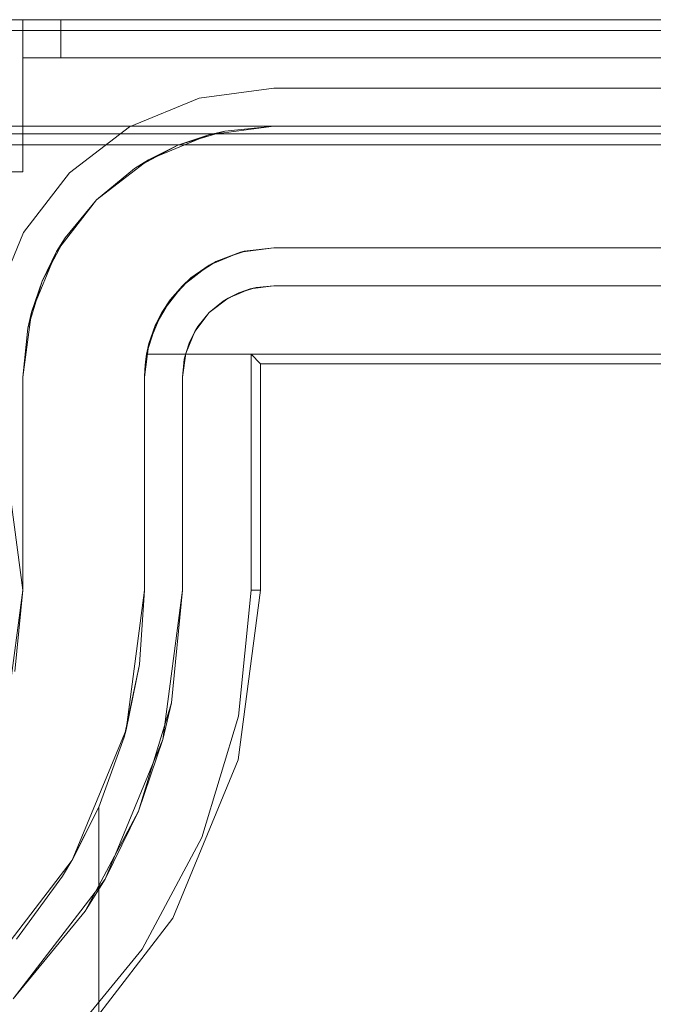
# Model space of a CAD drawing. Extents: x -740 to 300, y 62 to 1112.
# Tile 161 of 180: x 146.207 to 146.337, y 606.303 to 606.505. Entities that reach past the tile are written whole.
import ezdxf

# ---------------------------------------------------------------- set-up
doc = ezdxf.new("R2010")
doc.units = 0
doc.layers.get('0').update_dxf_attribs({"lineweight": 13})

# ---------------------------------------------------------------- blocks, each defined once
blk = doc.blocks.new('Referenz-A06CPVDQL0')
at = {"color": 9, "linetype": 'ByBlock', "lineweight": 13, "ltscale": 0.13, "true_color": 0xc1c9c4}
for p, q in [((147.91821, 606.50505), (146.12133, 606.50505)), ((147.91821, 606.50505), (146.12133, 606.50505)), ((146.20727, 606.50505), (146.2012, 606.50505)), ((146.2012, 606.50505), (146.20727, 606.50505)), ((146.20754, 606.50505), (146.20727, 606.50505)), ((146.20727, 606.50505), (146.20727, 606.50114)), ((146.20727, 606.49724), (146.20727, 606.50505)), ((147.01977, 606.50505), (146.20727, 606.50505)), ((146.20727, 606.50505), (146.20727, 606.50505)), ((146.20727, 606.50505), (146.20727, 606.50114)), ((146.20727, 606.50505), (146.20754, 606.50505)), ((146.20727, 606.50505), (147.01977, 606.50505)), ((146.20727, 606.49724), (146.20727, 606.50505)), ((146.20832, 606.50505), (146.20754, 606.50505)), ((146.20754, 606.50505), (146.20832, 606.50505)), ((146.20956, 606.50505), (146.20832, 606.50505)), ((146.20832, 606.50505), (146.20956, 606.50505)), ((146.21118, 606.50505), (146.20956, 606.50505)), ((146.20956, 606.50505), (146.21118, 606.50505)), ((146.21306, 606.50505), (146.21118, 606.50505)), ((146.21118, 606.50505), (146.21306, 606.50505)), ((146.21508, 606.50505), (146.21306, 606.50505)), ((146.21306, 606.50505), (146.21508, 606.50505)), ((146.21508, 606.50114), (146.21508, 606.50505)), ((147.82446, 606.50505), (146.21508, 606.50505)), ((146.21508, 606.50505), (146.21508, 606.50114)), ((146.21508, 606.50505), (147.82446, 606.50505)), ((146.20727, 606.50114), (146.20727, 606.49724)), ((146.20727, 606.50114), (146.20727, 606.49724)), ((146.21508, 606.49724), (146.21508, 606.50114)), ((146.21508, 606.50114), (146.21508, 606.49724)), ((146.20727, 606.49724), (146.20742, 606.49724)), ((146.20727, 606.4738), (146.20727, 606.49724)), ((146.20727, 606.49724), (147.01977, 606.49724)), ((146.20727, 606.49724), (146.20727, 606.49724)), ((146.20727, 606.49724), (147.01977, 606.49724)), ((146.20727, 606.4738), (146.20727, 606.49724)), ((146.20727, 606.49724), (146.20727, 606.49724)), ((146.20727, 606.49724), (146.20727, 606.49724)), ((146.20727, 606.49724), (146.20727, 606.49724)), ((146.20727, 606.49724), (146.20727, 606.49724)), ((146.20727, 606.49724), (146.20727, 606.49724)), ((146.20742, 606.49724), (146.20727, 606.49724)), ((146.20742, 606.49724), (146.20786, 606.49724)), ((146.20786, 606.49724), (146.20742, 606.49724)), ((146.20786, 606.49724), (146.20859, 606.49724)), ((146.20859, 606.49724), (146.20786, 606.49724)), ((146.20859, 606.49724), (146.20956, 606.49724)), ((146.20956, 606.49724), (146.20859, 606.49724)), ((146.20956, 606.49724), (146.21074, 606.49724)), ((146.21074, 606.49724), (146.20956, 606.49724)), ((146.21074, 606.49724), (146.21209, 606.49724)), ((146.21209, 606.49724), (146.21074, 606.49724)), ((146.21209, 606.49724), (146.21356, 606.49724)), ((146.21356, 606.49724), (146.21209, 606.49724)), ((146.21356, 606.49724), (146.21508, 606.49724)), ((146.21508, 606.49724), (146.21356, 606.49724)), ((146.21508, 606.49724), (147.82446, 606.49724)), ((147.82446, 606.49724), (146.21508, 606.49724)), ((146.12133, 606.48318), (147.91821, 606.48318)), ((146.25883, 606.48318), (146.12133, 606.48318)), ((146.12133, 606.48161), (146.7854, 606.48161)), ((146.24549, 606.48142), (146.23305, 606.47627)), ((146.2391, 606.47925), (146.24877, 606.48218)), ((146.24549, 606.48142), (146.2391, 606.47925)), ((146.25883, 606.48318), (146.24549, 606.48142)), ((146.24877, 606.48218), (146.24549, 606.48142)), ((146.24877, 606.48218), (146.25883, 606.48318)), ((146.25883, 606.48318), (146.24877, 606.48218)), ((147.78071, 606.48318), (146.25883, 606.48318)), ((146.25883, 606.48318), (146.25883, 606.48318)), ((146.23019, 606.47449), (146.2391, 606.47925)), ((146.2391, 606.47925), (146.23305, 606.47627)), ((146.23305, 606.47627), (146.22237, 606.46807)), ((146.23305, 606.47627), (146.23019, 606.47449)), ((146.2012, 606.4738), (146.20727, 606.4738)), ((146.2012, 606.4738), (146.20727, 606.4738)), ((146.20727, 606.4738), (146.20727, 606.4738)), ((146.22237, 606.46807), (146.23019, 606.47449)), ((146.23019, 606.47449), (146.22237, 606.46807)), ((146.22237, 606.46807), (146.21418, 606.45739)), ((146.21596, 606.46026), (146.22237, 606.46807)), ((146.22237, 606.46807), (146.21596, 606.46026)), ((146.2112, 606.45134), (146.21596, 606.46026)), ((146.21596, 606.46026), (146.21418, 606.45739)), ((146.21418, 606.45739), (146.20903, 606.44496)), ((146.21418, 606.45739), (146.2112, 606.45134)), ((146.24555, 606.45462), (146.25196, 606.45727)), ((146.25196, 606.45727), (146.24693, 606.45536)), ((146.2503, 606.45658), (146.25232, 606.45732)), ((146.25196, 606.45727), (146.25883, 606.45818)), ((146.25272, 606.45746), (146.25196, 606.45727)), ((146.25232, 606.45732), (146.25272, 606.45746)), ((146.25883, 606.45818), (146.25272, 606.45746)), ((146.25883, 606.45818), (147.78071, 606.45818)), ((146.81274, 606.45818), (146.25883, 606.45818)), ((146.25883, 606.45818), (146.25883, 606.45818)), ((146.24693, 606.45536), (146.24555, 606.45462)), ((146.24622, 606.45489), (146.24693, 606.45536)), ((146.24693, 606.45536), (146.2503, 606.45658)), ((146.24005, 606.4504), (146.24555, 606.45462)), ((146.24555, 606.45462), (146.24179, 606.45199)), ((146.24179, 606.45199), (146.24409, 606.4535)), ((146.24409, 606.4535), (146.24622, 606.45489)), ((146.20826, 606.44167), (146.2112, 606.45134)), ((146.2112, 606.45134), (146.20903, 606.44496)), ((146.23905, 606.4491), (146.2409, 606.45105)), ((146.24179, 606.45199), (146.24005, 606.4504)), ((146.2409, 606.45105), (146.24179, 606.45199)), ((146.23583, 606.44489), (146.24005, 606.4504)), ((146.24005, 606.4504), (146.23756, 606.44752)), ((146.23756, 606.44752), (146.23905, 606.4491)), ((146.23756, 606.44752), (146.23583, 606.44489)), ((146.23668, 606.446), (146.23756, 606.44752)), ((146.20903, 606.44496), (146.20727, 606.43161)), ((146.20903, 606.44496), (146.20826, 606.44167)), ((146.23531, 606.44365), (146.23668, 606.446)), ((146.23318, 606.43849), (146.23583, 606.44489)), ((146.23583, 606.44489), (146.23447, 606.44219)), ((146.23447, 606.44219), (146.23531, 606.44365)), ((146.20727, 606.43161), (146.20826, 606.44167)), ((146.20826, 606.44167), (146.20727, 606.43161)), ((146.23447, 606.44219), (146.23269, 606.4363)), ((146.23447, 606.44219), (146.23318, 606.43849)), ((146.23381, 606.44003), (146.23447, 606.44219)), ((146.23304, 606.43747), (146.23381, 606.44003)), ((146.23227, 606.43161), (146.23318, 606.43849)), ((146.23318, 606.43849), (146.23269, 606.4363)), ((146.23269, 606.4363), (146.23304, 606.43747)), ((146.23269, 606.4363), (146.23246, 606.43475)), ((146.23289, 606.4363), (146.23269, 606.4363)), ((146.23269, 606.4363), (146.81274, 606.4363)), ((146.23269, 606.4363), (146.23269, 606.4363)), ((146.81274, 606.4363), (146.23289, 606.4363)), ((146.23232, 606.43318), (146.23227, 606.43161)), ((146.23246, 606.43475), (146.23232, 606.43318)), ((146.20727, 606.43161), (146.20727, 606.38786)), ((146.20727, 606.41836), (146.20727, 606.43161)), ((146.20727, 606.43161), (146.20727, 606.43161)), ((146.23227, 606.43161), (146.23227, 606.38786)), ((146.23227, 606.38786), (146.23227, 606.43161)), ((146.23227, 606.43161), (146.23227, 606.43161)), ((146.20727, 606.40341), (146.20727, 606.41836)), ((146.20727, 606.38786), (146.20727, 606.40341)), ((146.20727, 606.38786), (146.20434, 606.36562)), ((146.20562, 606.3711), (146.20727, 606.38786)), ((146.20727, 606.38786), (146.20727, 606.38786)), ((146.23227, 606.38786), (146.22849, 606.35915)), ((146.23227, 606.38786), (146.23122, 606.3726)), ((146.23122, 606.3726), (146.23227, 606.38786)), ((146.23227, 606.38786), (146.23227, 606.38786)), ((146.23122, 606.3726), (146.22807, 606.35763)), ((146.22849, 606.35915), (146.23122, 606.3726)), ((146.22849, 606.35915), (146.21741, 606.33239)), ((146.22807, 606.35763), (146.22849, 606.35915)), ((146.22807, 606.35763), (146.2229, 606.34323)), ((146.2229, 606.34323), (146.22807, 606.35763)), ((146.2229, 606.34323), (146.21734, 606.33228)), ((146.21741, 606.33239), (146.2229, 606.34323)), ((146.2229, 606.34323), (146.2229, 606.17693)), ((146.2229, 606.32906), (146.2229, 606.34323)), ((146.2229, 606.34323), (146.2229, 606.34323)), ((146.21741, 606.33239), (146.19978, 606.30942)), ((146.2154, 606.32906), (146.21734, 606.33228)), ((146.21734, 606.33228), (146.21741, 606.33239)), ((146.20595, 606.31612), (146.2154, 606.32906)), ((146.2229, 606.17693), (146.2229, 606.32906))]:
    blk.add_line(p, q, dxfattribs=at)
at = {"color": 251, "linetype": 'ByBlock', "lineweight": 13, "ltscale": 0.13, "true_color": 0x636363}
for p, q in [((147.91821, 606.50505), (146.12133, 606.50505)), ((147.91821, 606.5028), (146.12133, 606.5028)), ((146.25883, 606.49099), (146.24347, 606.48896)), ((146.24347, 606.48896), (146.25883, 606.49099)), ((147.78071, 606.49099), (146.25883, 606.49099)), ((146.25883, 606.49099), (147.78071, 606.49099)), ((146.25883, 606.49099), (146.25883, 606.49099)), ((146.24347, 606.48896), (146.22915, 606.48303)), ((146.22915, 606.48303), (146.24347, 606.48896)), ((146.22915, 606.48303), (146.21685, 606.4736)), ((146.21685, 606.4736), (146.22915, 606.48303)), ((146.12133, 606.47936), (147.91821, 606.47936)), ((146.21685, 606.4736), (146.20741, 606.4613)), ((146.20741, 606.4613), (146.21685, 606.4736)), ((146.20741, 606.4613), (146.20148, 606.44698)), ((146.20148, 606.44698), (146.20741, 606.4613)), ((146.24946, 606.44785), (146.25398, 606.44972)), ((146.25166, 606.44894), (146.25517, 606.45)), ((146.25398, 606.44972), (146.25166, 606.44894)), ((146.25398, 606.44972), (146.25883, 606.45036)), ((146.25517, 606.45), (146.25398, 606.44972)), ((146.25883, 606.45036), (146.25517, 606.45)), ((146.25517, 606.45), (146.25883, 606.45036)), ((146.25883, 606.45036), (147.78071, 606.45036)), ((147.78071, 606.45036), (146.25883, 606.45036)), ((146.25883, 606.45036), (146.25883, 606.45036)), ((146.24557, 606.44487), (146.24946, 606.44785)), ((146.24842, 606.4472), (146.24557, 606.44487)), ((146.24557, 606.44487), (146.24842, 606.4472)), ((146.24842, 606.4472), (146.25166, 606.44894)), ((146.24946, 606.44785), (146.24842, 606.4472)), ((146.25166, 606.44894), (146.24946, 606.44785)), ((146.24259, 606.44099), (146.24557, 606.44487)), ((146.24557, 606.44487), (146.24324, 606.44203)), ((146.24324, 606.44203), (146.24557, 606.44487)), ((146.24072, 606.43647), (146.24259, 606.44099)), ((146.24151, 606.43879), (146.24324, 606.44203)), ((146.24259, 606.44099), (146.24151, 606.43879)), ((146.24324, 606.44203), (146.24259, 606.44099)), ((146.24044, 606.43527), (146.24151, 606.43879)), ((146.24151, 606.43879), (146.24072, 606.43647)), ((146.24008, 606.43161), (146.24072, 606.43647)), ((146.24044, 606.43527), (146.24008, 606.43161)), ((146.24008, 606.43161), (146.24044, 606.43527)), ((146.24072, 606.43647), (146.24044, 606.43527)), ((146.25415, 606.4363), (147.7854, 606.4363)), ((146.25612, 606.43432), (146.25415, 606.4363)), ((146.25415, 606.38786), (146.25415, 606.4363)), ((146.25612, 606.38786), (146.25612, 606.43432)), ((146.25612, 606.43432), (147.78342, 606.43432)), ((146.24008, 606.38786), (146.24008, 606.43161)), ((146.24008, 606.43161), (146.24008, 606.38786)), ((146.24008, 606.43161), (146.24008, 606.43161)), ((146.20727, 606.38786), (146.20434, 606.41011)), ((146.20434, 606.36562), (146.20727, 606.38786)), ((146.24008, 606.38786), (146.23604, 606.35713)), ((146.2378, 606.3647), (146.24008, 606.38786)), ((146.24008, 606.38786), (146.24008, 606.38786)), ((146.25153, 606.35298), (146.25612, 606.38786)), ((146.25159, 606.36195), (146.25415, 606.38786)), ((146.25612, 606.38786), (146.25415, 606.38786)), ((146.2378, 606.3647), (146.23104, 606.34242)), ((146.23604, 606.35713), (146.2378, 606.3647)), ((146.24404, 606.33704), (146.25159, 606.36195)), ((146.23604, 606.35713), (146.22417, 606.32849)), ((146.23104, 606.34242), (146.23604, 606.35713)), ((146.23806, 606.32047), (146.25153, 606.35298)), ((146.23104, 606.34242), (146.22007, 606.32189)), ((146.22417, 606.32849), (146.23104, 606.34242)), ((146.23176, 606.31408), (146.24404, 606.33704)), ((146.22417, 606.32849), (146.2053, 606.30389)), ((146.22007, 606.32189), (146.22417, 606.32849)), ((146.2053, 606.30389), (146.22007, 606.32189)), ((146.21664, 606.29255), (146.23806, 606.32047)), ((146.21525, 606.29395), (146.23176, 606.31408))]:
    blk.add_line(p, q, dxfattribs=at)

msp = doc.modelspace()

# ---------------------------------------------------------------- block references
at = {"color": 8, "lineweight": 25, "ltscale": 0.25, "true_color": 0x808080}
msp.add_blockref('Referenz-A06CPVDQL0', (0, 0), dxfattribs=at)

doc.saveas('drawing.dxf')
